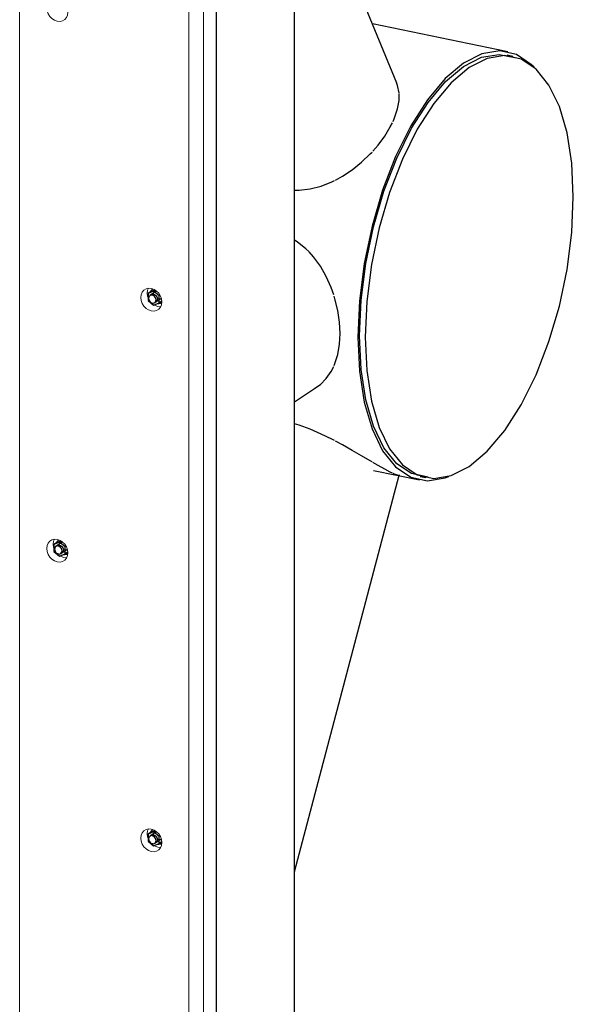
# Model space of a CAD drawing. Header units: millimetres. Extents: x -253989 to -201512, y -82117 to 103114.
# Tile 15 of 67: x -212495 to -211465, y -78605 to -76772. Entities that reach past the tile are written whole.
import ezdxf

# ---------------------------------------------------------------- set-up
doc = ezdxf.new("R2010")
doc.units = ezdxf.units.MM
for name, color, linetype, lineweight in [('N-CO-BC-BETONVORM-G', 50, 'Continuous', 25), ('N-CO-KC-KUNSTSTOFVORM-G', 7, 'Continuous', 13), ('N-CO-SC-STAALVORM-G', 10, 'Continuous', 25)]:
    doc.layers.add(name, color=color, linetype=linetype, lineweight=lineweight)

# ---------------------------------------------------------------- blocks, each defined once
blk = doc.blocks.new('NLI_Balk_Buis - ø813_20-3672000-_3D_ Copy 2 Copy 2')
at = {"layer": 'N-CO-SC-STAALVORM-G'}
for p, q in [((172221.6, -76832.3), (171969.7, -76780.4)), ((171972, -77611), (172057.4, -77628.6))]:
    blk.add_line(p, q, dxfattribs=at)
for points in [[(172270.6, -76860.8, 0), (172266, -76856.3, 0), (172237.9, -76837.5, 0), (172206.8, -76830.7, 0), (172173.7, -76836, 0), (172139.5, -76853.2, 0), (172105.3, -76882, 0), (172072.2, -76921.3, 0), (172041.1, -76970, 0), (172013, -77026.7, 0), (171988.8, -77089.5, 0), (171969.1, -77156.6, 0), (171954.6, -77226, 0), (171945.7, -77295.5, 0), (171942.7, -77363, 0)], [(171942.7, -77363, 0), (171945.7, -77426.5, 0), (171954.6, -77484, 0), (171969.1, -77533.9, 0), (171988.8, -77574.5, 0), (172013, -77604.6, 0), (172041.1, -77623.4, 0), (172072.2, -77630.3, 0), (172105.3, -77625, 0), (172112.1, -77622.4, 0)]]:
    blk.add_polyline3d(points, dxfattribs=at)
blk = doc.blocks.new('SF_Stalen afdekplaat10 - SF_Stalen afdekplaat-3667534-_3D_ Copy 2 Copy 2')
at = {"layer": 'N-CO-SC-STAALVORM-G'}
for p, q in [((172230.8, -76840.9), (172220.3, -76838.7)), ((172058.7, -77622.2), (172069.2, -77624.4))]:
    blk.add_line(p, q, dxfattribs=at)
for points in [[(171945.9, -77360.9, 0), (171948.8, -77294.4, 0), (171957.5, -77226.1, 0), (171971.8, -77157.8, 0), (171991.2, -77091.8, 0), (172015, -77029.9, 0), (172042.7, -76974.2, 0), (172073.3, -76926.3, 0), (172105.9, -76887.6, 0), (172139.5, -76859.3, 0), (172173.1, -76842.3, 0), (172205.7, -76837, 0), (172234.8, -76843.1, 0)], [(172343.6, -77102.2, 0), (172340.7, -77039.7, 0), (172332, -76983.1, 0), (172317.7, -76934.1, 0), (172298.3, -76894.1, 0), (172274.5, -76864.4, 0), (172246.8, -76845.9, 0), (172216.2, -76839.2, 0), (172183.6, -76844.4, 0), (172150, -76861.4, 0), (172116.4, -76889.7, 0), (172083.8, -76928.4, 0), (172053.2, -76976.4, 0), (172025.5, -77032.1, 0), (172001.7, -77093.9, 0), (171982.3, -77160, 0), (171968, -77228.2, 0), (171959.3, -77296.6, 0), (171956.4, -77363, 0)], [(171956.4, -77363, 0), (171959.3, -77425.5, 0), (171968, -77482.1, 0), (171982.3, -77531.2, 0), (172001.7, -77571.1, 0), (172025.5, -77600.8, 0), (172053.2, -77619.3, 0), (172083.8, -77626, 0), (172116.4, -77620.8, 0), (172150, -77603.8, 0), (172183.6, -77575.5, 0), (172216.2, -77536.8, 0), (172246.8, -77488.9, 0), (172274.5, -77433.1, 0), (172298.3, -77371.3, 0), (172317.7, -77305.3, 0), (172332, -77237, 0), (172340.7, -77168.6, 0), (172343.6, -77102.2, 0)], [(172073.3, -77623.9, 0), (172042.7, -77617.1, 0), (172015, -77598.6, 0), (171991.2, -77569, 0), (171971.8, -77529, 0), (171957.5, -77480, 0), (171948.8, -77423.4, 0), (171945.9, -77360.9, 0)]]:
    blk.add_polyline3d(points, dxfattribs=at)
blk = doc.blocks.new('GM_Hakorit_2850 - GM_Hakorit_2850-3712023-_3D_ Copy 2 Copy 2')
at = {"layer": 'N-CO-KC-KUNSTSTOFVORM-G'}
for p, q in [((171313.2, -78798.3), (171313.2, -76190.7)), ((171679.6, -76217.9), (171679.6, -78862.6)), ((171655.4, -78878.9), (171655.4, -76234.2)), ((171628.2, -78863.2), (171628.2, -76255.6)), ((171570.3, -77306.3), (171575.4, -77306.6)), ((171395.3, -77773.1), (171400.4, -77773.5)), ((171570.3, -78312.2), (171575.4, -78312.5))]:
    blk.add_line(p, q, dxfattribs=at)
for points in [[(171383.2, -76775.4, 0), (171378.1, -76773.6, 0), (171373.4, -76770.5, 0), (171369.3, -76766.4, 0), (171366.2, -76761.4, 0), (171364.2, -76756, 0), (171363.5, -76750.4, 0), (171364.2, -76745.2, 0), (171366.2, -76740.5, 0), (171369.3, -76736.9, 0), (171373.4, -76734.4, 0), (171378.1, -76733.3, 0), (171383.2, -76733.6, 0)], [(171383.2, -76733.6, 0), (171388.3, -76735.4, 0), (171393.1, -76738.4, 0), (171397.1, -76742.6, 0), (171400.3, -76747.6, 0), (171402.2, -76753, 0), (171402.9, -76758.5, 0), (171402.2, -76763.8, 0), (171400.3, -76768.4, 0), (171397.1, -76772.1, 0), (171393.1, -76774.6, 0), (171388.3, -76775.7, 0), (171383.2, -76775.4, 0)], [(171558.2, -77314.4, 0), (171553.1, -77312.6, 0), (171548.4, -77309.6, 0), (171544.3, -77305.4, 0), (171541.2, -77300.5, 0), (171539.2, -77295, 0), (171538.5, -77289.5, 0), (171539.2, -77284.2, 0), (171541.2, -77279.6, 0), (171544.3, -77275.9, 0), (171548.4, -77273.4, 0), (171553.1, -77272.3, 0), (171558.2, -77272.6, 0)], [(171552.8, -77272.3, 0), (171551.3, -77276, 0), (171550.6, -77281.3, 0), (171551.3, -77286.9, 0), (171551.9, -77289, 0)], [(171558.2, -77272.6, 0), (171563.3, -77274.4, 0), (171568.1, -77277.5, 0), (171572.1, -77281.6, 0), (171575.3, -77286.6, 0), (171577.2, -77292, 0), (171577.9, -77297.6, 0), (171577.2, -77302.8, 0), (171575.3, -77307.5, 0), (171572.1, -77311.2, 0), (171568.1, -77313.6, 0), (171563.3, -77314.7, 0), (171558.2, -77314.4, 0)], [(171563.2, -77303.4, 0), (171565.2, -77304.5, 0), (171570.3, -77306.3, 0)], [(171383.2, -77781.3, 0), (171378.1, -77779.5, 0), (171373.4, -77776.5, 0), (171369.3, -77772.3, 0), (171366.2, -77767.3, 0), (171364.2, -77761.9, 0), (171363.5, -77756.4, 0), (171364.2, -77751.1, 0), (171366.2, -77746.5, 0), (171369.3, -77742.8, 0), (171373.4, -77740.3, 0), (171378.1, -77739.2, 0), (171383.2, -77739.5, 0)], [(171377.8, -77739.2, 0), (171376.3, -77742.9, 0), (171375.6, -77748.2, 0), (171376.3, -77753.7, 0), (171376.9, -77755.9, 0)], [(171383.2, -77739.5, 0), (171388.3, -77741.3, 0), (171393.1, -77744.4, 0), (171397.1, -77748.5, 0), (171400.3, -77753.5, 0), (171402.2, -77758.9, 0), (171402.9, -77764.5, 0), (171402.2, -77769.7, 0), (171400.3, -77774.4, 0), (171397.1, -77778, 0), (171393.1, -77780.5, 0), (171388.3, -77781.6, 0), (171383.2, -77781.3, 0)], [(171388.2, -77770.3, 0), (171390.2, -77771.4, 0), (171395.3, -77773.1, 0)], [(171558.2, -78320.3, 0), (171553.1, -78318.6, 0), (171548.4, -78315.5, 0), (171544.3, -78311.3, 0), (171541.2, -78306.4, 0), (171539.2, -78300.9, 0), (171538.5, -78295.4, 0), (171539.2, -78290.1, 0), (171541.2, -78285.5, 0), (171544.3, -78281.8, 0), (171548.4, -78279.3, 0), (171553.1, -78278.2, 0), (171558.2, -78278.6, 0)], [(171552.8, -78278.2, 0), (171551.3, -78282, 0), (171550.6, -78287.2, 0), (171551.3, -78292.8, 0), (171551.9, -78294.9, 0)], [(171558.2, -78278.6, 0), (171563.3, -78280.3, 0), (171568.1, -78283.4, 0), (171572.1, -78287.6, 0), (171575.3, -78292.5, 0), (171577.2, -78298, 0), (171577.9, -78303.5, 0), (171577.2, -78308.8, 0), (171575.3, -78313.4, 0), (171572.1, -78317.1, 0), (171568.1, -78319.6, 0), (171563.3, -78320.7, 0), (171558.2, -78320.3, 0)], [(171563.2, -78309.3, 0), (171565.2, -78310.4, 0), (171570.3, -78312.2, 0)]]:
    blk.add_polyline3d(points, dxfattribs=at)
blk = doc.blocks.new('GM_Bouten_Moeren_Zeskant - M16-V75-_3D_ Copy 2 Copy 2')
at = {"layer": 'N-CO-SC-STAALVORM-G'}
for p, q in [((171558.4, -77277.8), (171564.5, -77275.3)), ((171562.6, -77277.8), (171565.5, -77275.8)), ((171562.6, -77277.8), (171552.1, -77282.1)), ((171558.4, -77277.8), (171552.1, -77282.1)), ((171552.1, -77282.1), (171552.1, -77294.9)), ((171552.1, -77294.9), (171562.6, -77303.5)), ((171568, -77277.4), (171555.7, -77285.7)), ((171573.1, -77286.4), (171562.6, -77277.8)), ((171564.6, -77298.9), (171576.8, -77290.8)), ((171574.5, -77285.4), (171573.1, -77286.4)), ((171573.1, -77299.3), (171573.1, -77286.4)), ((171562.6, -77303.5), (171573.1, -77299.3)), ((171577.7, -77296.1), (171573.1, -77299.3))]:
    blk.add_line(p, q, dxfattribs=at)
for points in [[(171561.1, -77273.6, 0), (171559.6, -77274.7, 0), (171557.5, -77277.1, 0), (171556.6, -77278.9, 0)], [(171567.2, -77293.7, 0), (171566.9, -77291.8, 0), (171566.2, -77289.8, 0), (171565.1, -77288.1, 0), (171563.7, -77286.6, 0), (171562, -77285.5, 0), (171560.2, -77284.9, 0), (171558.4, -77284.8, 0), (171556.7, -77285.1, 0), (171555.2, -77286, 0), (171554.1, -77287.3, 0), (171553.4, -77289, 0), (171553.2, -77290.9, 0)], [(171553.2, -77290.9, 0), (171553.4, -77292.8, 0), (171554.1, -77294.8, 0), (171555.2, -77296.5, 0), (171556.7, -77298, 0), (171558.4, -77299.1, 0), (171560.2, -77299.7, 0), (171562, -77299.8, 0), (171563.7, -77299.4, 0), (171565.1, -77298.6, 0), (171566.2, -77297.3, 0), (171566.9, -77295.6, 0), (171567.2, -77293.7, 0)], [(171557.6, -77284.4, 0), (171559.1, -77283.5, 0), (171560.8, -77283.1, 0), (171562.6, -77283.2, 0), (171564.4, -77283.9, 0), (171566.1, -77285, 0), (171567.5, -77286.4, 0), (171568.6, -77288.2, 0), (171569.3, -77290.1, 0), (171569.6, -77292.1, 0)], [(171569.6, -77292.1, 0), (171569.3, -77294, 0), (171568.6, -77295.6, 0), (171567.5, -77296.9, 0), (171567.1, -77297.3, 0)], [(171570.2, -77300.5, 0), (171572.3, -77300.6, 0), (171575.4, -77299.8, 0), (171577.9, -77298.4, 0)]]:
    blk.add_polyline3d(points, dxfattribs=at)
blk = doc.blocks.new('GM_Bouten_Moeren_Zeskant - M16-3610774-_3D_ Copy 2 Copy 2')
at = {"layer": 'N-CO-SC-STAALVORM-G'}
for p, q in [((163529.9, -74618.7), (163519.4, -74623)), ((163525.7, -74618.7), (163519.4, -74623)), ((163535.3, -74618.3), (163523, -74626.5)), ((163525.7, -74618.7), (163532, -74616.2)), ((163529.9, -74618.7), (163532.8, -74616.7)), ((163540.4, -74627.3), (163529.9, -74618.7)), ((163519.4, -74623), (163519.4, -74635.8)), ((163519.4, -74635.8), (163529.9, -74644.4)), ((163531.9, -74639.8), (163544.1, -74631.6)), ((163541.9, -74626.3), (163540.4, -74627.3)), ((163540.4, -74640.1), (163540.4, -74627.3)), ((163545.1, -74637), (163540.4, -74640.1)), ((163529.9, -74644.4), (163540.4, -74640.1))]:
    blk.add_line(p, q, dxfattribs=at)
for points in [[(163528.4, -74614.5, 0), (163526.9, -74615.6, 0), (163524.8, -74618, 0), (163524, -74619.8, 0)], [(163534.5, -74634.6, 0), (163534.2, -74632.7, 0), (163533.5, -74630.7, 0), (163532.4, -74629, 0), (163531, -74627.5, 0), (163529.3, -74626.4, 0), (163527.5, -74625.8, 0), (163525.7, -74625.6, 0), (163524, -74626, 0), (163522.5, -74626.9, 0), (163521.4, -74628.2, 0), (163520.7, -74629.9, 0), (163520.5, -74631.7, 0)], [(163520.5, -74631.7, 0), (163520.7, -74633.7, 0), (163521.4, -74635.6, 0), (163522.5, -74637.4, 0), (163524, -74638.9, 0), (163525.7, -74640, 0), (163527.5, -74640.6, 0), (163529.3, -74640.7, 0), (163531, -74640.3, 0), (163532.4, -74639.5, 0), (163533.5, -74638.1, 0), (163534.2, -74636.5, 0), (163534.5, -74634.6, 0)], [(163524.9, -74625.3, 0), (163526.4, -74624.4, 0), (163528.1, -74624, 0), (163529.9, -74624.1, 0), (163531.7, -74624.8, 0), (163533.4, -74625.8, 0), (163534.8, -74627.3, 0), (163536, -74629.1, 0), (163536.7, -74631, 0), (163536.9, -74633, 0)], [(163536.9, -74633, 0), (163536.7, -74634.9, 0), (163536, -74636.5, 0), (163534.8, -74637.8, 0), (163534.4, -74638.2, 0)], [(163537.5, -74641.4, 0), (163539.6, -74641.5, 0), (163542.8, -74640.7, 0), (163544.6, -74639.7, 0)]]:
    blk.add_polyline3d(points, dxfattribs=at)
blk = doc.blocks.new('GM_Bouten_Moeren_Zeskant - M16-V76-_3D_ Copy 2 Copy 2')
at = {"layer": 'N-CO-SC-STAALVORM-G'}
for p, q in [((171562.6, -78283.7), (171552.1, -78288)), ((171558.4, -78283.8), (171552.1, -78288)), ((171568, -78283.3), (171555.7, -78291.6)), ((171558.4, -78283.8), (171564.7, -78281.2)), ((171562.6, -78283.7), (171565.5, -78281.8)), ((171573.1, -78292.3), (171562.6, -78283.7)), ((171552.1, -78288), (171552.1, -78300.9)), ((171552.1, -78300.9), (171562.6, -78309.5)), ((171564.6, -78304.9), (171576.8, -78296.7)), ((171574.5, -78291.4), (171573.1, -78292.3)), ((171573.1, -78305.2), (171573.1, -78292.3)), ((171577.7, -78302.1), (171573.1, -78305.2)), ((171562.6, -78309.5), (171573.1, -78305.2))]:
    blk.add_line(p, q, dxfattribs=at)
for points in [[(171561.1, -78279.5, 0), (171559.6, -78280.6, 0), (171557.5, -78283.1, 0), (171556.6, -78284.8, 0)], [(171567.2, -78299.7, 0), (171566.9, -78297.7, 0), (171566.2, -78295.8, 0), (171565.1, -78294, 0), (171563.7, -78292.5, 0), (171562, -78291.4, 0), (171560.2, -78290.8, 0), (171558.4, -78290.7, 0), (171556.7, -78291.1, 0), (171555.2, -78292, 0), (171554.1, -78293.3, 0), (171553.4, -78294.9, 0), (171553.2, -78296.8, 0)], [(171553.2, -78296.8, 0), (171553.4, -78298.8, 0), (171554.1, -78300.7, 0), (171555.2, -78302.5, 0), (171556.7, -78303.9, 0), (171558.4, -78305, 0), (171560.2, -78305.6, 0), (171562, -78305.8, 0), (171563.7, -78305.4, 0), (171565.1, -78304.5, 0), (171566.2, -78303.2, 0), (171566.9, -78301.5, 0), (171567.2, -78299.7, 0)], [(171557.6, -78290.3, 0), (171559.1, -78289.4, 0), (171560.8, -78289, 0), (171562.6, -78289.2, 0), (171564.4, -78289.8, 0), (171566.1, -78290.9, 0), (171567.5, -78292.4, 0), (171568.6, -78294.1, 0), (171569.3, -78296.1, 0), (171569.6, -78298, 0)], [(171569.6, -78298, 0), (171569.3, -78299.9, 0), (171568.6, -78301.6, 0), (171567.5, -78302.9, 0), (171567.1, -78303.2, 0)], [(171570.2, -78306.5, 0), (171572.3, -78306.5, 0), (171575.4, -78305.8, 0), (171577.3, -78304.8, 0)]]:
    blk.add_polyline3d(points, dxfattribs=at)

msp = doc.modelspace()

# ---------------------------------------------------------------- linework, layer by layer
at = {"layer": 'N-CO-SC-STAALVORM-G'}
for p, q in [((-211983.3, -78788), (-211983.3, -76096.8)), ((-212128.5, -78885.8), (-212128.5, -76194.7)), ((-211793.2, -76890.4), (-211983.3, -76426.1)), ((-211805.1, -76971.8), (-211801.3, -76964.4)), ((-211983.3, -77483.7), (-211940.5, -77454.9)), ((-211983.3, -78358.1), (-211788.5, -77620.1)), ((-211801.3, -77616.2), (-211805.1, -77614.3))]:
    msp.add_line(p, q, dxfattribs=at)
for points in [[(-211788.7, -76910, 0), (-211788.8, -76908.5, 0), (-211791.5, -76895.1, 0), (-211794.4, -76887.5, 0)], [(-211800.1, -76961.8, 0), (-211797.1, -76954.9, 0), (-211791.7, -76938.5, 0), (-211788.9, -76923, 0), (-211788.6, -76911, 0)], [(-211837.4, -77016.8, 0), (-211828, -77005.8, 0), (-211815.5, -76988.9, 0), (-211805.1, -76971.8, 0)], [(-211907.3, -77071, 0), (-211894.4, -77063.9, 0), (-211875.9, -77051.6, 0), (-211858.5, -77037.5, 0), (-211842.4, -77022.2, 0), (-211839.1, -77018.7, 0)], [(-211983.4, -77089.7, 0), (-211974.9, -77089.6, 0), (-211954.3, -77087.3, 0), (-211933.9, -77082.1, 0), (-211913.8, -77074.1, 0), (-211909, -77071.8, 0)], [(-211956.9, -77203.9, 0), (-211962.3, -77198.6, 0), (-211978.3, -77185.6, 0), (-211983.2, -77182.4, 0)], [(-211910.4, -77284.2, 0), (-211915.2, -77270.6, 0), (-211924.3, -77250.3, 0), (-211935.2, -77231.3, 0), (-211947.9, -77213.9, 0), (-211956.3, -77204.5, 0)], [(-211898.7, -77356.1, 0), (-211899.8, -77335, 0), (-211902.9, -77313.4, 0), (-211908.1, -77291.7, 0), (-211909.6, -77286.7, 0)], [(-211909.6, -77416, 0), (-211908.1, -77412.2, 0), (-211902.9, -77395.2, 0), (-211899.8, -77376.3, 0), (-211898.7, -77356.1, 0)], [(-211945.3, -77457.9, 0), (-211935.2, -77451, 0), (-211924.3, -77440.3, 0), (-211915.2, -77427.3, 0), (-211910.4, -77417.8, 0)], [(-211909, -77555.7, 0), (-211913.8, -77553.2, 0), (-211933.9, -77543.4, 0), (-211954.3, -77534.6, 0), (-211974.9, -77527.1, 0), (-211983.4, -77524.5, 0)], [(-211839.1, -77595.2, 0), (-211842.4, -77593.3, 0), (-211858.5, -77583.9, 0), (-211875.9, -77573.8, 0), (-211894.4, -77563.4, 0), (-211907.3, -77556.5, 0)], [(-211805.1, -77614.3, 0), (-211815.5, -77608.8, 0), (-211828, -77601.7, 0), (-211837.4, -77596.3, 0)], [(-211788.8, -77619.1, 0), (-211788.9, -77620.4, 0), (-211791.7, -77620.1, 0), (-211797.1, -77618.1, 0), (-211800.1, -77616.7, 0)]]:
    msp.add_polyline3d(points, dxfattribs=at)

# ---------------------------------------------------------------- block references
at = {"layer": 'N-CO-BC-BETONVORM-G'}
for name, p in [('GM_Hakorit_2850 - GM_Hakorit_2850-3712023-_3D_ Copy 2 Copy 2', (-383808.2, 0)), ('NLI_Balk_Buis - ø813_20-3672000-_3D_ Copy 2 Copy 2', (-383808.2, 0)), ('SF_Stalen afdekplaat10 - SF_Stalen afdekplaat-3667534-_3D_ Copy 2 Copy 2', (-383808.2, 0)), ('GM_Bouten_Moeren_Zeskant - M16-V75-_3D_ Copy 2 Copy 2', (-383808.2, 0)), ('GM_Bouten_Moeren_Zeskant - M16-3610774-_3D_ Copy 2 Copy 2', (-375950.5, -3126)), ('GM_Bouten_Moeren_Zeskant - M16-V76-_3D_ Copy 2 Copy 2', (-383808.2, 0))]:
    msp.add_blockref(name, p, dxfattribs=at)

doc.saveas('drawing.dxf')
